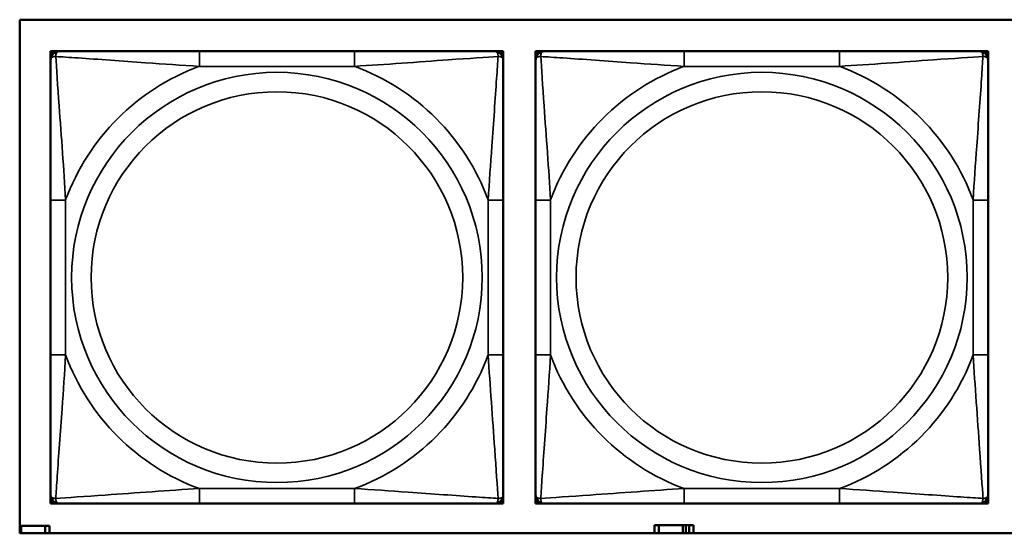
# Model space of a CAD drawing. Header units: inches. Extents: x 0.2 to 58.8, y 1.7 to 68.8.
# Tile 129 of 256: x 36.782 to 38.066, y 47.767 to 48.437. Entities that reach past the tile are written whole.
import ezdxf

# ---------------------------------------------------------------- set-up
doc = ezdxf.new("R2010")
doc.units = ezdxf.units.IN
doc.header["$MEASUREMENT"] = 0
doc.layers.add('Visible (ANSI)', color=7, linetype='Continuous', lineweight=50)
doc.layers.add('Visible Narrow (ANSI)', color=7, linetype='Continuous', lineweight=35)

msp = doc.modelspace()

# ---------------------------------------------------------------- linework, layer by layer
at = {"layer": 'Visible (ANSI)'}
for p, q in [((36.782, 47.7667), (36.782, 48.4372)), ((36.782, 48.4372), (39.3535, 48.4372)), ((36.8223, 48.396), (36.8282, 48.396)), ((36.8223, 48.3901), (36.8223, 48.396)), ((36.8223, 48.3842), (36.8223, 48.3901)), ((36.8282, 48.396), (36.8341, 48.396)), ((37.2187, 48.396), (37.0164, 48.396)), ((37.401, 48.396), (37.4069, 48.396)), ((37.4069, 48.396), (37.4128, 48.396)), ((37.4128, 48.396), (37.4128, 48.3901)), ((37.4128, 48.3901), (37.4128, 48.3842)), ((37.4548, 48.396), (37.4607, 48.396)), ((37.4548, 48.3901), (37.4548, 48.396)), ((37.4548, 48.3842), (37.4548, 48.3901)), ((37.4607, 48.396), (37.4666, 48.396)), ((37.8512, 48.396), (37.6489, 48.396)), ((38.0335, 48.396), (38.0395, 48.396)), ((38.0395, 48.396), (38.0454, 48.396)), ((38.0454, 48.396), (38.0454, 48.3901)), ((38.0454, 48.3901), (38.0454, 48.3842)), ((36.8223, 48.2018), (36.8223, 47.9995)), ((37.4128, 47.9995), (37.4128, 48.2018)), ((37.4548, 48.2018), (37.4548, 47.9995)), ((38.0454, 47.9995), (38.0454, 48.2018)), ((36.8223, 47.8113), (36.8223, 47.8172)), ((36.8223, 47.8054), (36.8223, 47.8113)), ((36.8282, 47.8054), (36.8223, 47.8054)), ((36.8341, 47.8054), (36.8282, 47.8054)), ((37.0164, 47.8054), (37.2187, 47.8054)), ((37.4069, 47.8054), (37.401, 47.8054)), ((37.4128, 47.8054), (37.4069, 47.8054)), ((37.4128, 47.8172), (37.4128, 47.8113)), ((37.4128, 47.8113), (37.4128, 47.8054)), ((37.4548, 47.8113), (37.4548, 47.8172)), ((37.4548, 47.8054), (37.4548, 47.8113)), ((37.4607, 47.8054), (37.4548, 47.8054)), ((37.4666, 47.8054), (37.4607, 47.8054)), ((37.6489, 47.8054), (37.8512, 47.8054)), ((38.0395, 47.8054), (38.0335, 47.8054)), ((38.0454, 47.8054), (38.0395, 47.8054)), ((38.0454, 47.8172), (38.0454, 47.8113)), ((38.0454, 47.8113), (38.0454, 47.8054)), ((36.782, 47.7763), (36.7838, 47.7763)), ((36.7838, 47.7763), (36.7838, 47.7667)), ((36.7838, 47.7763), (36.8151, 47.7763)), ((36.8151, 47.7763), (36.8151, 47.7667)), ((36.8209, 47.7763), (36.8151, 47.7763)), ((36.8209, 47.7667), (36.8209, 47.7763)), ((37.6018, 47.7667), (37.6018, 47.7668)), ((37.6018, 47.7668), (37.6099, 47.7668)), ((37.6157, 47.7773), (37.6099, 47.7773)), ((37.6099, 47.7773), (37.6099, 47.7667)), ((37.6157, 47.7773), (37.647, 47.7773)), ((37.6157, 47.7667), (37.6157, 47.7773)), ((37.647, 47.7667), (37.647, 47.7773)), ((37.647, 47.7773), (37.6511, 47.7773)), ((37.6511, 47.7773), (37.6511, 47.7667)), ((37.6511, 47.7773), (37.6551, 47.7773)), ((37.6609, 47.7773), (37.6551, 47.7773)), ((37.6551, 47.7773), (37.6551, 47.7667)), ((37.6609, 47.7667), (37.6609, 47.7773)), ((37.6609, 47.7668), (37.6674, 47.7668)), ((37.6674, 47.7668), (37.6674, 47.7667)), ((39.3535, 47.7667), (36.782, 47.7667))]:
    msp.add_line(p, q, dxfattribs=at)
for centre, radius, start, end in [((36.8282, 48.3901), 0.00591, 90, 180), ((36.8341, 48.3842), 0.0118, 90, 180), ((37.401, 48.3842), 0.0118, 0, 90), ((37.4069, 48.3901), 0.00591, 0, 90), ((37.4607, 48.3901), 0.00591, 90, 180), ((37.4666, 48.3842), 0.0118, 90, 180), ((38.0335, 48.3842), 0.0118, 0, 90), ((38.0395, 48.3901), 0.00591, 0, 90), ((36.8341, 47.8172), 0.0118, 180, 270), ((36.8282, 47.8113), 0.00591, 180, 270), ((37.401, 47.8172), 0.0118, 270, 0), ((37.4069, 47.8113), 0.00591, 270, 0), ((37.4666, 47.8172), 0.0118, 180, 270), ((37.4607, 47.8113), 0.00591, 180, 270), ((38.0335, 47.8172), 0.0118, 270, 0), ((38.0395, 47.8113), 0.00591, 270, 0)]:
    msp.add_arc(centre, radius, start, end, dxfattribs=at)
for points, knots in [([(36.8223, 48.3842), (36.8223, 48.3784), (36.8223, 48.3659), (36.8223, 48.3507), (36.8223, 48.3273), (36.8223, 48.2982), (36.8223, 48.2691), (36.8223, 48.2469), (36.8223, 48.2243), (36.8223, 48.2018)], [-0.7968224, -0.7968224, -0.7968224, -0.7968224, -0.6514613, -0.6514613, -0.6514613, -0.427691, -0.427691, -0.427691, -0.2569517, -0.2569517, -0.2569517, -0.2569517]), ([(37.0164, 48.396), (36.9927, 48.396), (36.9687, 48.396), (36.9454, 48.396), (36.9147, 48.396), (36.8838, 48.396), (36.8606, 48.396), (36.8485, 48.396), (36.8389, 48.396), (36.8341, 48.396)], [0.2569537, 0.2569537, 0.2569537, 0.2569537, 0.4371919, 0.4371919, 0.4371919, 0.6739428, 0.6739428, 0.6739428, 0.7963818, 0.7963818, 0.7963818, 0.7963818]), ([(37.401, 48.396), (37.3953, 48.396), (37.3828, 48.396), (37.3676, 48.396), (37.3441, 48.396), (37.315, 48.396), (37.2859, 48.396), (37.2637, 48.396), (37.2411, 48.396), (37.2187, 48.396)], [-0.7968224, -0.7968224, -0.7968224, -0.7968224, -0.6514613, -0.6514613, -0.6514613, -0.427691, -0.427691, -0.427691, -0.2569517, -0.2569517, -0.2569517, -0.2569517]), ([(37.4128, 48.2018), (37.4128, 48.2255), (37.4128, 48.2495), (37.4128, 48.2729), (37.4128, 48.3035), (37.4128, 48.3344), (37.4128, 48.3577), (37.4128, 48.3697), (37.4128, 48.3793), (37.4128, 48.3842)], [0.2569537, 0.2569537, 0.2569537, 0.2569537, 0.4371919, 0.4371919, 0.4371919, 0.6739428, 0.6739428, 0.6739428, 0.7963818, 0.7963818, 0.7963818, 0.7963818]), ([(37.4548, 48.3842), (37.4548, 48.3784), (37.4548, 48.3659), (37.4548, 48.3507), (37.4548, 48.3273), (37.4548, 48.2982), (37.4548, 48.2691), (37.4548, 48.2469), (37.4548, 48.2243), (37.4548, 48.2018)], [-0.7968224, -0.7968224, -0.7968224, -0.7968224, -0.6514613, -0.6514613, -0.6514613, -0.427691, -0.427691, -0.427691, -0.2569517, -0.2569517, -0.2569517, -0.2569517]), ([(37.6489, 48.396), (37.6253, 48.396), (37.6013, 48.396), (37.5779, 48.396), (37.5472, 48.396), (37.5164, 48.396), (37.4931, 48.396), (37.4811, 48.396), (37.4715, 48.396), (37.4666, 48.396)], [0.2569537, 0.2569537, 0.2569537, 0.2569537, 0.4371919, 0.4371919, 0.4371919, 0.6739428, 0.6739428, 0.6739428, 0.7963818, 0.7963818, 0.7963818, 0.7963818]), ([(38.0335, 48.396), (38.0278, 48.396), (38.0153, 48.396), (38.0001, 48.396), (37.9767, 48.396), (37.9476, 48.396), (37.9185, 48.396), (37.8963, 48.396), (37.8736, 48.396), (37.8512, 48.396)], [-0.7968224, -0.7968224, -0.7968224, -0.7968224, -0.6514613, -0.6514613, -0.6514613, -0.427691, -0.427691, -0.427691, -0.2569517, -0.2569517, -0.2569517, -0.2569517]), ([(38.0454, 48.2018), (38.0454, 48.2255), (38.0454, 48.2495), (38.0454, 48.2729), (38.0454, 48.3035), (38.0454, 48.3344), (38.0454, 48.3577), (38.0454, 48.3697), (38.0454, 48.3793), (38.0454, 48.3842)], [0.2569537, 0.2569537, 0.2569537, 0.2569537, 0.4371919, 0.4371919, 0.4371919, 0.6739428, 0.6739428, 0.6739428, 0.7963818, 0.7963818, 0.7963818, 0.7963818]), ([(36.8223, 47.9995), (36.8223, 47.9759), (36.8223, 47.9519), (36.8223, 47.9285), (36.8223, 47.8978), (36.8223, 47.867), (36.8223, 47.8437), (36.8223, 47.8317), (36.8223, 47.8221), (36.8223, 47.8172)], [0.2569537, 0.2569537, 0.2569537, 0.2569537, 0.4371919, 0.4371919, 0.4371919, 0.6739428, 0.6739428, 0.6739428, 0.7963818, 0.7963818, 0.7963818, 0.7963818]), ([(37.4128, 47.8172), (37.4128, 47.823), (37.4128, 47.8355), (37.4128, 47.8507), (37.4128, 47.8741), (37.4128, 47.9032), (37.4128, 47.9323), (37.4128, 47.9545), (37.4128, 47.9771), (37.4128, 47.9995)], [-0.7968224, -0.7968224, -0.7968224, -0.7968224, -0.6514613, -0.6514613, -0.6514613, -0.427691, -0.427691, -0.427691, -0.2569517, -0.2569517, -0.2569517, -0.2569517]), ([(37.4548, 47.9995), (37.4548, 47.9759), (37.4548, 47.9519), (37.4548, 47.9285), (37.4548, 47.8978), (37.4548, 47.867), (37.4548, 47.8437), (37.4548, 47.8317), (37.4548, 47.8221), (37.4548, 47.8172)], [0.2569537, 0.2569537, 0.2569537, 0.2569537, 0.4371919, 0.4371919, 0.4371919, 0.6739428, 0.6739428, 0.6739428, 0.7963818, 0.7963818, 0.7963818, 0.7963818]), ([(38.0454, 47.8172), (38.0454, 47.823), (38.0454, 47.8355), (38.0454, 47.8507), (38.0454, 47.8741), (38.0454, 47.9032), (38.0454, 47.9323), (38.0454, 47.9545), (38.0454, 47.9771), (38.0454, 47.9995)], [-0.7968224, -0.7968224, -0.7968224, -0.7968224, -0.6514613, -0.6514613, -0.6514613, -0.427691, -0.427691, -0.427691, -0.2569517, -0.2569517, -0.2569517, -0.2569517]), ([(36.8341, 47.8054), (36.8398, 47.8054), (36.8523, 47.8054), (36.8675, 47.8054), (36.8909, 47.8054), (36.9201, 47.8054), (36.9491, 47.8054), (36.9713, 47.8054), (36.994, 47.8054), (37.0164, 47.8054)], [-0.7968224, -0.7968224, -0.7968224, -0.7968224, -0.6514613, -0.6514613, -0.6514613, -0.427691, -0.427691, -0.427691, -0.2569517, -0.2569517, -0.2569517, -0.2569517]), ([(37.2187, 47.8054), (37.2423, 47.8054), (37.2663, 47.8054), (37.2897, 47.8054), (37.3204, 47.8054), (37.3512, 47.8054), (37.3745, 47.8054), (37.3865, 47.8054), (37.3961, 47.8054), (37.401, 47.8054)], [0.2569537, 0.2569537, 0.2569537, 0.2569537, 0.4371919, 0.4371919, 0.4371919, 0.6739428, 0.6739428, 0.6739428, 0.7963818, 0.7963818, 0.7963818, 0.7963818]), ([(37.4666, 47.8054), (37.4724, 47.8054), (37.4848, 47.8054), (37.5001, 47.8054), (37.5235, 47.8054), (37.5526, 47.8054), (37.5817, 47.8054), (37.6039, 47.8054), (37.6265, 47.8054), (37.6489, 47.8054)], [-0.7968224, -0.7968224, -0.7968224, -0.7968224, -0.6514613, -0.6514613, -0.6514613, -0.427691, -0.427691, -0.427691, -0.2569517, -0.2569517, -0.2569517, -0.2569517]), ([(37.8512, 47.8054), (37.8749, 47.8054), (37.8989, 47.8054), (37.9222, 47.8054), (37.9529, 47.8054), (37.9838, 47.8054), (38.007, 47.8054), (38.0191, 47.8054), (38.0287, 47.8054), (38.0335, 47.8054)], [0.2569537, 0.2569537, 0.2569537, 0.2569537, 0.4371919, 0.4371919, 0.4371919, 0.6739428, 0.6739428, 0.6739428, 0.7963818, 0.7963818, 0.7963818, 0.7963818])]:
    msp.add_open_spline(points, degree=3, knots=knots, dxfattribs=at)
at = {"layer": 'Visible Narrow (ANSI)'}
for p, q in [((37.0164, 48.396), (37.0164, 48.3763)), ((37.2187, 48.396), (37.2187, 48.3763)), ((37.6489, 48.396), (37.6489, 48.3763)), ((37.8512, 48.396), (37.8512, 48.3763)), ((37.0164, 48.3763), (37.2187, 48.3763)), ((37.6489, 48.3763), (37.8512, 48.3763)), ((36.8223, 48.2018), (36.8419, 48.2018)), ((36.8419, 47.9995), (36.8419, 48.2018)), ((37.3931, 48.2018), (37.3931, 47.9995)), ((37.4128, 48.2018), (37.3931, 48.2018)), ((37.4548, 48.2018), (37.4745, 48.2018)), ((37.4745, 47.9995), (37.4745, 48.2018)), ((38.0257, 48.2018), (38.0257, 47.9995)), ((38.0454, 48.2018), (38.0257, 48.2018)), ((36.8223, 47.9995), (36.8419, 47.9995)), ((37.4128, 47.9995), (37.3931, 47.9995)), ((37.4548, 47.9995), (37.4745, 47.9995)), ((38.0454, 47.9995), (38.0257, 47.9995)), ((37.2187, 47.8251), (37.0164, 47.8251)), ((37.0164, 47.8054), (37.0164, 47.8251)), ((37.2187, 47.8054), (37.2187, 47.8251)), ((37.8512, 47.8251), (37.6489, 47.8251)), ((37.6489, 47.8054), (37.6489, 47.8251)), ((37.8512, 47.8054), (37.8512, 47.8251))]:
    msp.add_line(p, q, dxfattribs=at)
for centre, radius in [((37.1175, 48.1007), 0.2678), ((37.7501, 48.1007), 0.2678), ((37.1175, 48.1007), 0.2424), ((37.7501, 48.1007), 0.2424)]:
    msp.add_circle(centre, radius, dxfattribs=at)
for centre, start, end in [((37.1175, 48.1007), 110.1547, 159.8453), ((37.1175, 48.1007), 20.1547, 69.8453), ((37.7501, 48.1007), 110.1547, 159.8453), ((37.7501, 48.1007), 20.1547, 69.8453), ((37.1175, 48.1007), 200.1547, 249.8453), ((37.1175, 48.1007), 290.1547, 339.8453), ((37.7501, 48.1007), 200.1547, 249.8453), ((37.7501, 48.1007), 290.1547, 339.8453)]:
    msp.add_arc(centre, 0.2936, start, end, dxfattribs=at)
for points, knots in [([(36.8223, 48.3842), (36.8223, 48.3847), (36.8223, 48.3852), (36.8226, 48.3861), (36.8228, 48.3865), (36.8231, 48.387), (36.8233, 48.3873), (36.8236, 48.3876), (36.8238, 48.3877), (36.8242, 48.388), (36.8245, 48.3882), (36.8254, 48.3886), (36.8261, 48.3889), (36.8275, 48.3891), (36.8283, 48.3891), (36.8291, 48.3891)], [-0.0532704, -0.0532704, -0.0532704, -0.0532704, -0.04377373, -0.04377373, -0.03521335, -0.03521335, -0.02986312, -0.02986312, -0.02651922, -0.02651922, -0.01983142, -0.01983142, -0.00913095, -0.00913095, 0.00023197, 0.00023197, 0.00023197, 0.00023197]), ([(36.8291, 48.3891), (36.8291, 48.39), (36.8291, 48.3907), (36.8294, 48.3922), (36.8296, 48.3928), (36.83, 48.3937), (36.8302, 48.3941), (36.8305, 48.3945), (36.8307, 48.3946), (36.831, 48.3949), (36.8312, 48.3951), (36.8318, 48.3955), (36.8321, 48.3956), (36.833, 48.3959), (36.8335, 48.396), (36.8341, 48.396)], [-0.00023197, -0.00023197, -0.00023197, -0.00023197, 0.00913095, 0.00913095, 0.01983142, 0.01983142, 0.02651922, 0.02651922, 0.02986312, 0.02986312, 0.03521335, 0.03521335, 0.04377373, 0.04377373, 0.0532704, 0.0532704, 0.0532704, 0.0532704]), ([(36.8291, 48.3891), (36.8368, 48.3886), (36.8468, 48.388), (36.8838, 48.3855), (36.9155, 48.3832), (36.9698, 48.3793), (36.993, 48.3777), (37.0164, 48.3763)], [-0.7478145, -0.7478145, -0.7478145, -0.7478145, -0.6493253, -0.6493253, -0.427691, -0.427691, -0.2569537, -0.2569537, -0.2569537, -0.2569537]), ([(36.8419, 48.2018), (36.8395, 48.2423), (36.8363, 48.2847), (36.8316, 48.3503), (36.83, 48.3748), (36.8291, 48.3891)], [0.2569517, 0.2569517, 0.2569517, 0.2569517, 0.5559983, 0.5559983, 0.7482818, 0.7482818, 0.7482818, 0.7482818]), ([(37.2187, 48.3763), (37.2592, 48.3787), (37.3015, 48.382), (37.3672, 48.3866), (37.3916, 48.3882), (37.406, 48.3891)], [0.2569517, 0.2569517, 0.2569517, 0.2569517, 0.5559983, 0.5559983, 0.7482818, 0.7482818, 0.7482818, 0.7482818]), ([(37.406, 48.3891), (37.4055, 48.3815), (37.4048, 48.3715), (37.4023, 48.3344), (37.4001, 48.3027), (37.3962, 48.2484), (37.3945, 48.2252), (37.3931, 48.2018)], [-0.7478145, -0.7478145, -0.7478145, -0.7478145, -0.6493253, -0.6493253, -0.427691, -0.427691, -0.2569537, -0.2569537, -0.2569537, -0.2569537]), ([(37.401, 48.396), (37.4015, 48.396), (37.402, 48.3959), (37.4029, 48.3956), (37.4033, 48.3955), (37.4039, 48.3951), (37.4041, 48.3949), (37.4044, 48.3946), (37.4045, 48.3945), (37.4049, 48.3941), (37.405, 48.3937), (37.4055, 48.3928), (37.4057, 48.3922), (37.4059, 48.3907), (37.406, 48.39), (37.406, 48.3891)], [-0.0532704, -0.0532704, -0.0532704, -0.0532704, -0.04377373, -0.04377373, -0.03521335, -0.03521335, -0.02986312, -0.02986312, -0.02651922, -0.02651922, -0.01983142, -0.01983142, -0.00913095, -0.00913095, 0.00023197, 0.00023197, 0.00023197, 0.00023197]), ([(37.406, 48.3891), (37.4068, 48.3891), (37.4076, 48.3891), (37.409, 48.3889), (37.4097, 48.3886), (37.4106, 48.3882), (37.4109, 48.388), (37.4113, 48.3877), (37.4114, 48.3876), (37.4118, 48.3873), (37.4119, 48.387), (37.4123, 48.3865), (37.4125, 48.3861), (37.4127, 48.3852), (37.4128, 48.3847), (37.4128, 48.3842)], [-0.00023197, -0.00023197, -0.00023197, -0.00023197, 0.00913095, 0.00913095, 0.01983142, 0.01983142, 0.02651922, 0.02651922, 0.02986312, 0.02986312, 0.03521335, 0.03521335, 0.04377373, 0.04377373, 0.0532704, 0.0532704, 0.0532704, 0.0532704]), ([(37.4548, 48.3842), (37.4548, 48.3847), (37.4549, 48.3852), (37.4551, 48.3861), (37.4553, 48.3865), (37.4557, 48.387), (37.4559, 48.3873), (37.4562, 48.3876), (37.4563, 48.3877), (37.4567, 48.388), (37.457, 48.3882), (37.458, 48.3886), (37.4586, 48.3889), (37.4601, 48.3891), (37.4608, 48.3891), (37.4617, 48.3891)], [-0.0532704, -0.0532704, -0.0532704, -0.0532704, -0.04377373, -0.04377373, -0.03521335, -0.03521335, -0.02986312, -0.02986312, -0.02651922, -0.02651922, -0.01983142, -0.01983142, -0.00913095, -0.00913095, 0.00023197, 0.00023197, 0.00023197, 0.00023197]), ([(37.4617, 48.3891), (37.4616, 48.39), (37.4617, 48.3907), (37.4619, 48.3922), (37.4621, 48.3928), (37.4626, 48.3937), (37.4628, 48.3941), (37.4631, 48.3945), (37.4632, 48.3946), (37.4635, 48.3949), (37.4637, 48.3951), (37.4643, 48.3955), (37.4647, 48.3956), (37.4656, 48.3959), (37.4661, 48.396), (37.4666, 48.396)], [-0.00023197, -0.00023197, -0.00023197, -0.00023197, 0.00913095, 0.00913095, 0.01983142, 0.01983142, 0.02651922, 0.02651922, 0.02986312, 0.02986312, 0.03521335, 0.03521335, 0.04377373, 0.04377373, 0.0532704, 0.0532704, 0.0532704, 0.0532704]), ([(37.4617, 48.3891), (37.4693, 48.3886), (37.4793, 48.388), (37.5164, 48.3855), (37.5481, 48.3832), (37.6023, 48.3793), (37.6256, 48.3777), (37.6489, 48.3763)], [-0.7478145, -0.7478145, -0.7478145, -0.7478145, -0.6493253, -0.6493253, -0.427691, -0.427691, -0.2569537, -0.2569537, -0.2569537, -0.2569537]), ([(37.4745, 48.2018), (37.4721, 48.2423), (37.4688, 48.2847), (37.4642, 48.3503), (37.4626, 48.3748), (37.4617, 48.3891)], [0.2569517, 0.2569517, 0.2569517, 0.2569517, 0.5559983, 0.5559983, 0.7482818, 0.7482818, 0.7482818, 0.7482818]), ([(37.8512, 48.3763), (37.8917, 48.3787), (37.9341, 48.382), (37.9997, 48.3866), (38.0241, 48.3882), (38.0385, 48.3891)], [0.2569517, 0.2569517, 0.2569517, 0.2569517, 0.5559983, 0.5559983, 0.7482818, 0.7482818, 0.7482818, 0.7482818]), ([(38.0385, 48.3891), (38.038, 48.3815), (38.0374, 48.3715), (38.0349, 48.3344), (38.0326, 48.3027), (38.0287, 48.2484), (38.0271, 48.2252), (38.0257, 48.2018)], [-0.7478145, -0.7478145, -0.7478145, -0.7478145, -0.6493253, -0.6493253, -0.427691, -0.427691, -0.2569537, -0.2569537, -0.2569537, -0.2569537]), ([(38.0335, 48.396), (38.0341, 48.396), (38.0346, 48.3959), (38.0355, 48.3956), (38.0359, 48.3955), (38.0364, 48.3951), (38.0366, 48.3949), (38.037, 48.3946), (38.0371, 48.3945), (38.0374, 48.3941), (38.0376, 48.3937), (38.038, 48.3928), (38.0382, 48.3922), (38.0385, 48.3907), (38.0385, 48.39), (38.0385, 48.3891)], [-0.0532704, -0.0532704, -0.0532704, -0.0532704, -0.04377373, -0.04377373, -0.03521335, -0.03521335, -0.02986312, -0.02986312, -0.02651922, -0.02651922, -0.01983142, -0.01983142, -0.00913095, -0.00913095, 0.00023197, 0.00023197, 0.00023197, 0.00023197]), ([(38.0385, 48.3891), (38.0393, 48.3891), (38.0401, 48.3891), (38.0415, 48.3889), (38.0422, 48.3886), (38.0431, 48.3882), (38.0434, 48.388), (38.0439, 48.3877), (38.044, 48.3876), (38.0443, 48.3873), (38.0445, 48.387), (38.0449, 48.3865), (38.045, 48.3861), (38.0453, 48.3852), (38.0454, 48.3847), (38.0454, 48.3842)], [-0.00023197, -0.00023197, -0.00023197, -0.00023197, 0.00913095, 0.00913095, 0.01983142, 0.01983142, 0.02651922, 0.02651922, 0.02986312, 0.02986312, 0.03521335, 0.03521335, 0.04377373, 0.04377373, 0.0532704, 0.0532704, 0.0532704, 0.0532704]), ([(36.8291, 47.8123), (36.8296, 47.8199), (36.8302, 47.8299), (36.8327, 47.867), (36.835, 47.8987), (36.8389, 47.9529), (36.8405, 47.9762), (36.8419, 47.9995)], [-0.7478145, -0.7478145, -0.7478145, -0.7478145, -0.6493253, -0.6493253, -0.427691, -0.427691, -0.2569537, -0.2569537, -0.2569537, -0.2569537]), ([(37.3931, 47.9995), (37.3955, 47.9591), (37.3988, 47.9167), (37.4034, 47.851), (37.405, 47.8266), (37.406, 47.8123)], [0.2569517, 0.2569517, 0.2569517, 0.2569517, 0.5559983, 0.5559983, 0.7482818, 0.7482818, 0.7482818, 0.7482818]), ([(37.4617, 47.8123), (37.4621, 47.8199), (37.4628, 47.8299), (37.4653, 47.867), (37.4676, 47.8987), (37.4714, 47.9529), (37.4731, 47.9762), (37.4745, 47.9995)], [-0.7478145, -0.7478145, -0.7478145, -0.7478145, -0.6493253, -0.6493253, -0.427691, -0.427691, -0.2569537, -0.2569537, -0.2569537, -0.2569537]), ([(38.0257, 47.9995), (38.0281, 47.9591), (38.0314, 47.9167), (38.036, 47.851), (38.0376, 47.8266), (38.0385, 47.8123)], [0.2569517, 0.2569517, 0.2569517, 0.2569517, 0.5559983, 0.5559983, 0.7482818, 0.7482818, 0.7482818, 0.7482818]), ([(37.0164, 47.8251), (36.9759, 47.8227), (36.9335, 47.8194), (36.8679, 47.8148), (36.8435, 47.8132), (36.8291, 47.8123)], [0.2569517, 0.2569517, 0.2569517, 0.2569517, 0.5559983, 0.5559983, 0.7482818, 0.7482818, 0.7482818, 0.7482818]), ([(37.406, 47.8123), (37.3983, 47.8128), (37.3883, 47.8134), (37.3513, 47.8159), (37.3195, 47.8182), (37.2653, 47.8221), (37.242, 47.8237), (37.2187, 47.8251)], [-0.7478145, -0.7478145, -0.7478145, -0.7478145, -0.6493253, -0.6493253, -0.427691, -0.427691, -0.2569537, -0.2569537, -0.2569537, -0.2569537]), ([(37.6489, 47.8251), (37.6085, 47.8227), (37.5661, 47.8194), (37.5004, 47.8148), (37.476, 47.8132), (37.4617, 47.8123)], [0.2569517, 0.2569517, 0.2569517, 0.2569517, 0.5559983, 0.5559983, 0.7482818, 0.7482818, 0.7482818, 0.7482818]), ([(38.0385, 47.8123), (38.0309, 47.8128), (38.0208, 47.8134), (37.9838, 47.8159), (37.9521, 47.8182), (37.8978, 47.8221), (37.8746, 47.8237), (37.8512, 47.8251)], [-0.7478145, -0.7478145, -0.7478145, -0.7478145, -0.6493253, -0.6493253, -0.427691, -0.427691, -0.2569537, -0.2569537, -0.2569537, -0.2569537]), ([(36.8291, 47.8123), (36.8283, 47.8123), (36.8275, 47.8123), (36.8261, 47.8125), (36.8254, 47.8127), (36.8245, 47.8132), (36.8242, 47.8134), (36.8238, 47.8137), (36.8236, 47.8138), (36.8233, 47.8141), (36.8231, 47.8143), (36.8228, 47.8149), (36.8226, 47.8153), (36.8223, 47.8162), (36.8223, 47.8167), (36.8223, 47.8172)], [-0.00023197, -0.00023197, -0.00023197, -0.00023197, 0.00913095, 0.00913095, 0.01983142, 0.01983142, 0.02651922, 0.02651922, 0.02986312, 0.02986312, 0.03521335, 0.03521335, 0.04377373, 0.04377373, 0.0532704, 0.0532704, 0.0532704, 0.0532704]), ([(36.8341, 47.8054), (36.8335, 47.8054), (36.833, 47.8055), (36.8321, 47.8057), (36.8318, 47.8059), (36.8312, 47.8063), (36.831, 47.8065), (36.8307, 47.8068), (36.8305, 47.8069), (36.8302, 47.8073), (36.83, 47.8076), (36.8296, 47.8086), (36.8294, 47.8092), (36.8291, 47.8107), (36.8291, 47.8114), (36.8291, 47.8123)], [-0.0532704, -0.0532704, -0.0532704, -0.0532704, -0.04377373, -0.04377373, -0.03521335, -0.03521335, -0.02986312, -0.02986312, -0.02651922, -0.02651922, -0.01983142, -0.01983142, -0.00913095, -0.00913095, 0.00023197, 0.00023197, 0.00023197, 0.00023197]), ([(37.406, 47.8123), (37.406, 47.8114), (37.4059, 47.8107), (37.4057, 47.8092), (37.4055, 47.8086), (37.405, 47.8076), (37.4049, 47.8073), (37.4045, 47.8069), (37.4044, 47.8068), (37.4041, 47.8065), (37.4039, 47.8063), (37.4033, 47.8059), (37.4029, 47.8057), (37.402, 47.8055), (37.4015, 47.8054), (37.401, 47.8054)], [-0.00023197, -0.00023197, -0.00023197, -0.00023197, 0.00913095, 0.00913095, 0.01983142, 0.01983142, 0.02651922, 0.02651922, 0.02986312, 0.02986312, 0.03521335, 0.03521335, 0.04377373, 0.04377373, 0.0532704, 0.0532704, 0.0532704, 0.0532704]), ([(37.4128, 47.8172), (37.4128, 47.8167), (37.4127, 47.8162), (37.4125, 47.8153), (37.4123, 47.8149), (37.4119, 47.8143), (37.4118, 47.8141), (37.4114, 47.8138), (37.4113, 47.8137), (37.4109, 47.8134), (37.4106, 47.8132), (37.4097, 47.8127), (37.409, 47.8125), (37.4076, 47.8123), (37.4068, 47.8123), (37.406, 47.8123)], [-0.0532704, -0.0532704, -0.0532704, -0.0532704, -0.04377373, -0.04377373, -0.03521335, -0.03521335, -0.02986312, -0.02986312, -0.02651922, -0.02651922, -0.01983142, -0.01983142, -0.00913095, -0.00913095, 0.00023197, 0.00023197, 0.00023197, 0.00023197]), ([(37.4617, 47.8123), (37.4608, 47.8123), (37.4601, 47.8123), (37.4586, 47.8125), (37.458, 47.8127), (37.457, 47.8132), (37.4567, 47.8134), (37.4563, 47.8137), (37.4562, 47.8138), (37.4559, 47.8141), (37.4557, 47.8143), (37.4553, 47.8149), (37.4551, 47.8153), (37.4549, 47.8162), (37.4548, 47.8167), (37.4548, 47.8172)], [-0.00023197, -0.00023197, -0.00023197, -0.00023197, 0.00913095, 0.00913095, 0.01983142, 0.01983142, 0.02651922, 0.02651922, 0.02986312, 0.02986312, 0.03521335, 0.03521335, 0.04377373, 0.04377373, 0.0532704, 0.0532704, 0.0532704, 0.0532704]), ([(37.4666, 47.8054), (37.4661, 47.8054), (37.4656, 47.8055), (37.4647, 47.8057), (37.4643, 47.8059), (37.4637, 47.8063), (37.4635, 47.8065), (37.4632, 47.8068), (37.4631, 47.8069), (37.4628, 47.8073), (37.4626, 47.8076), (37.4621, 47.8086), (37.4619, 47.8092), (37.4617, 47.8107), (37.4616, 47.8114), (37.4617, 47.8123)], [-0.0532704, -0.0532704, -0.0532704, -0.0532704, -0.04377373, -0.04377373, -0.03521335, -0.03521335, -0.02986312, -0.02986312, -0.02651922, -0.02651922, -0.01983142, -0.01983142, -0.00913095, -0.00913095, 0.00023197, 0.00023197, 0.00023197, 0.00023197]), ([(38.0385, 47.8123), (38.0385, 47.8114), (38.0385, 47.8107), (38.0382, 47.8092), (38.038, 47.8086), (38.0376, 47.8076), (38.0374, 47.8073), (38.0371, 47.8069), (38.037, 47.8068), (38.0366, 47.8065), (38.0364, 47.8063), (38.0359, 47.8059), (38.0355, 47.8057), (38.0346, 47.8055), (38.0341, 47.8054), (38.0335, 47.8054)], [-0.00023197, -0.00023197, -0.00023197, -0.00023197, 0.00913095, 0.00913095, 0.01983142, 0.01983142, 0.02651922, 0.02651922, 0.02986312, 0.02986312, 0.03521335, 0.03521335, 0.04377373, 0.04377373, 0.0532704, 0.0532704, 0.0532704, 0.0532704]), ([(38.0454, 47.8172), (38.0454, 47.8167), (38.0453, 47.8162), (38.045, 47.8153), (38.0449, 47.8149), (38.0445, 47.8143), (38.0443, 47.8141), (38.044, 47.8138), (38.0439, 47.8137), (38.0434, 47.8134), (38.0431, 47.8132), (38.0422, 47.8127), (38.0415, 47.8125), (38.0401, 47.8123), (38.0393, 47.8123), (38.0385, 47.8123)], [-0.0532704, -0.0532704, -0.0532704, -0.0532704, -0.04377373, -0.04377373, -0.03521335, -0.03521335, -0.02986312, -0.02986312, -0.02651922, -0.02651922, -0.01983142, -0.01983142, -0.00913095, -0.00913095, 0.00023197, 0.00023197, 0.00023197, 0.00023197])]:
    msp.add_open_spline(points, degree=3, knots=knots, dxfattribs=at)

doc.saveas('drawing.dxf')
